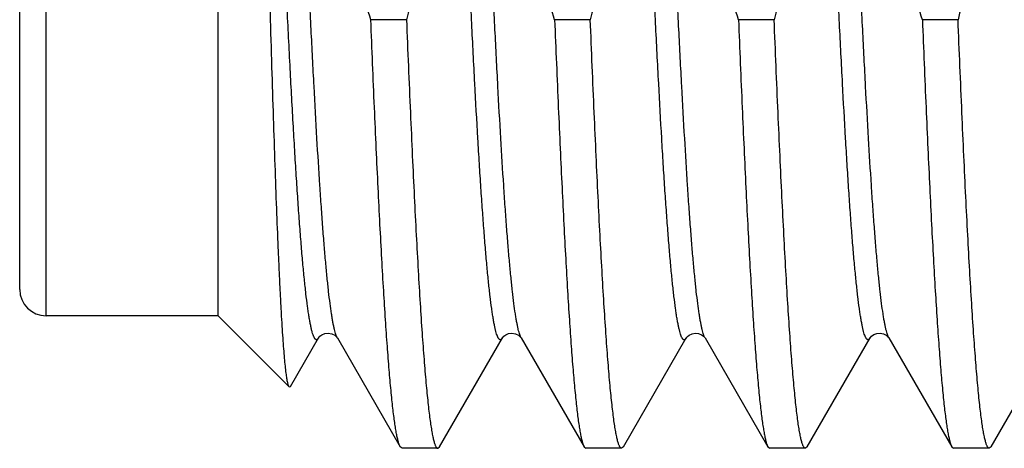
# Model space of a CAD drawing. Header units: inches. Extents: x 0 to 22, y 0 to 17.
# Tile 57 of 91: x 16.9152 to 17.064, y 8.8149 to 8.8796. Entities that reach past the tile are written whole.
import ezdxf

# ---------------------------------------------------------------- set-up
doc = ezdxf.new("R2010")
doc.units = ezdxf.units.IN
doc.header["$LTSCALE"] = 1.21
doc.header["$MEASUREMENT"] = 0
doc.layers.get('0').update_dxf_attribs({"linetype": 'CONTINUOUS'})

msp = doc.modelspace()

# ---------------------------------------------------------------- linework, layer by layer
at = {"color": 7, "linetype": 'CONTINUOUS'}
for p, q in [((16.9152321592, 8.8388537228), (16.9152321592, 8.9645090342)), ((16.9452321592, 8.8348537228), (16.9452321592, 8.9615356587)), ((16.9736677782, 8.879564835), (16.9682779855, 8.879564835)), ((17.0014447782, 8.879564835), (16.9960549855, 8.879564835)), ((17.0292217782, 8.879564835), (17.0238319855, 8.879564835)), ((17.0569987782, 8.879564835), (17.0516089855, 8.879564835)), ((16.9452321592, 8.8348537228), (16.9192321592, 8.8348537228)), ((16.955962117, 8.8241237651), (16.9452321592, 8.8348537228)), ((16.9561469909, 8.8241909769), (16.9603827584, 8.8315105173)), ((16.9632101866, 8.8315339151), (16.9632246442, 8.8315103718)), ((16.9632245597, 8.8315105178), (16.9727267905, 8.8150875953)), ((16.9786575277, 8.8150875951), (16.9881597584, 8.8315105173)), ((16.9909871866, 8.8315339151), (16.9910016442, 8.8315103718)), ((16.9910015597, 8.8315105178), (17.0005037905, 8.8150875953)), ((17.0064345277, 8.8150875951), (17.0159367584, 8.8315105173)), ((17.0187785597, 8.8315105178), (17.0282807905, 8.8150875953)), ((17.0342115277, 8.8150875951), (17.0437137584, 8.8315105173)), ((17.0465452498, 8.8315275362), (17.0465554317, 8.831510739)), ((17.0465555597, 8.8315105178), (17.0560577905, 8.8150875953)), ((17.0619885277, 8.8150875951), (17.0714907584, 8.8315105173)), ((16.955962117, 8.8241237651), (16.9561469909, 8.8241909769)), ((16.9729972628, 8.8148537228), (16.9727267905, 8.8150875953)), ((16.9783870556, 8.8148537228), (16.9729972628, 8.8148537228)), ((16.9783870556, 8.8148537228), (16.9786575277, 8.8150875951)), ((17.0005037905, 8.8150875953), (17.0007742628, 8.8148537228)), ((17.0061640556, 8.8148537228), (17.0007742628, 8.8148537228)), ((17.0064345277, 8.8150875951), (17.0061640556, 8.8148537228)), ((17.0282807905, 8.8150875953), (17.0285512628, 8.8148537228)), ((17.0339410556, 8.8148537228), (17.0285512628, 8.8148537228)), ((17.0342115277, 8.8150875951), (17.0339410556, 8.8148537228)), ((17.0560577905, 8.8150875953), (17.0563282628, 8.8148537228)), ((17.0617180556, 8.8148537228), (17.0563282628, 8.8148537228)), ((17.0619885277, 8.8150875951), (17.0617180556, 8.8148537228))]:
    msp.add_line(p, q, dxfattribs=at)
at = {"color": 9, "linetype": 'CONTINUOUS'}
msp.add_line((16.9192321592, 8.8348537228), (16.9192321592, 8.9622039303), dxfattribs=at)
at = {"color": 7, "linetype": 'CONTINUOUS'}
for points in [[(16.960382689, 8.8315103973), (16.9604390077, 8.8315933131), (16.9605900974, 8.8317596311), (16.9608795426, 8.8319783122), (16.9613157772, 8.8321702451), (16.961830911, 8.8322413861), (16.9623678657, 8.8321460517), (16.9628198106, 8.8319187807), (16.9630870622, 8.8316894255), (16.9632021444, 8.8315461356), (16.9632101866, 8.8315339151)], [(16.988159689, 8.8315103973), (16.9882160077, 8.8315933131), (16.9883670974, 8.8317596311), (16.9886565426, 8.8319783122), (16.9890927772, 8.8321702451), (16.989607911, 8.8322413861), (16.9901448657, 8.8321460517), (16.9905968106, 8.8319187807), (16.9908640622, 8.8316894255), (16.9909791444, 8.8315461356), (16.9909871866, 8.8315339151)], [(17.0159368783, 8.8315107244), (17.0159810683, 8.8315773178), (17.0161157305, 8.8317322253), (17.0163881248, 8.8319499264), (17.0168098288, 8.8321515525), (17.0173049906, 8.8322407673), (17.0177985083, 8.8321833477), (17.0182416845, 8.8320018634), (17.0185469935, 8.8317819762), (17.0187100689, 8.8316091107), (17.0187739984, 8.8315182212), (17.0187787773, 8.831510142)], [(17.0437135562, 8.831510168), (17.043716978, 8.8315159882), (17.0437807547, 8.8316072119), (17.0439504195, 8.8317865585), (17.0442741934, 8.8320150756), (17.0447410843, 8.8321951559), (17.0452485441, 8.8322376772), (17.0457496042, 8.8321279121), (17.0461557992, 8.8319153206), (17.0464059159, 8.8317023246), (17.0465239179, 8.8315596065), (17.0465452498, 8.8315275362)]]:
    msp.add_lwpolyline(points, dxfattribs=at)
msp.add_arc((16.9192321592, 8.8388537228), 0.004, 180, 270, dxfattribs=at)
at = {"color": 9, "linetype": 'CONTINUOUS'}
for points, knots in [([(16.9632245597, 8.8315105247), (16.9631829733, 8.8315823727), (16.9631027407, 8.8317513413), (16.9629946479, 8.8320431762), (16.9628861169, 8.8324011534), (16.9627772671, 8.8328251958), (16.9626681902, 8.8333152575), (16.9625589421, 8.8338710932), (16.9624495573, 8.8344924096), (16.9622969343, 8.8354497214), (16.9621089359, 8.8368076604), (16.9618912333, 8.8386284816), (16.9616730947, 8.8406995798), (16.9614546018, 8.8430158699), (16.9612358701, 8.8455716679), (16.9610169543, 8.8483606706), (16.9607978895, 8.8513759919), (16.9604963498, 8.8558263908), (16.9601234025, 8.861895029), (16.9596875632, 8.8697411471), (16.9592511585, 8.8782805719), (16.9588143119, 8.8874288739), (16.9583771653, 8.8970956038), (16.9579398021, 8.9071851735), (16.9575022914, 8.9175978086), (16.9569166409, 8.9318277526), (16.9564813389, 8.9425755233), (16.9561873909, 8.9497671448)], [0, 0, 0, 0, 0.0021005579, 0.0047192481, 0.0078703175, 0.0115609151, 0.0157945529, 0.0205721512, 0.0258933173, 0.0317567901, 0.0451003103, 0.0605778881, 0.0781559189, 0.0977942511, 0.119446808, 0.1430616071, 0.1685816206, 0.1959449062, 0.2559289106, 0.3224260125, 0.3947823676, 0.4722853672, 0.5541710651, 0.6396316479, 0.7278237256, 0.8178767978, 1, 1, 1, 1]), ([(16.9910015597, 8.8315105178), (16.9909599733, 8.8315823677), (16.9908797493, 8.8317513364), (16.990771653, 8.8320431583), (16.9906631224, 8.832401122), (16.9905542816, 8.8328251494), (16.9904452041, 8.8333151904), (16.9903359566, 8.8338710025), (16.9902265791, 8.8344922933), (16.9900739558, 8.8354495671), (16.9898859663, 8.8368074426), (16.9896682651, 8.8386281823), (16.9894501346, 8.8406991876), (16.9892316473, 8.8430153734), (16.9890129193, 8.8455710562), (16.9887940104, 8.8483599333), (16.9885749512, 8.8513751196), (16.9882734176, 8.8558253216), (16.9879004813, 8.8618936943), (16.9874646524, 8.8697394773), (16.9870282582, 8.8782785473), (16.9865914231, 8.8874264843), (16.9861542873, 8.8970928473), (16.9857169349, 8.907182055), (16.9852794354, 8.9175943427), (16.9846937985, 8.9318238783), (16.9842585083, 8.9425713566), (16.9839645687, 8.9497627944)], [0, 0, 0, 0, 0.0021006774, 0.0047193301, 0.0078703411, 0.0115610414, 0.0157946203, 0.0205721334, 0.0258933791, 0.0317567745, 0.045100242, 0.0605775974, 0.0781555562, 0.097793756, 0.1194460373, 0.1430607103, 0.1685805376, 0.1959435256, 0.2559271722, 0.3224238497, 0.3947797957, 0.4722825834, 0.5541681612, 0.6396287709, 0.7278211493, 0.817874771, 1, 1, 1, 1]), ([(17.0187785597, 8.8315105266), (17.018736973, 8.8315823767), (17.0186567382, 8.8317513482), (17.0185486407, 8.8320431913), (17.0184401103, 8.8324011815), (17.0183312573, 8.8328252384), (17.0182221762, 8.8333153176), (17.0181129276, 8.8338711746), (17.0180035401, 8.8344925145), (17.017850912, 8.8354498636), (17.0176629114, 8.8368078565), (17.0174452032, 8.8386287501), (17.0172270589, 8.8406999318), (17.0170085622, 8.8430163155), (17.0167898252, 8.8455722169), (17.0165709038, 8.8483613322), (17.0163518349, 8.8513767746), (17.0160502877, 8.8558273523), (17.0156773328, 8.8618962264), (17.015241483, 8.8697426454), (17.0148050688, 8.8782823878), (17.0143682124, 8.8874310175), (17.0139310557, 8.8970980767), (17.0134936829, 8.9071879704), (17.0130561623, 8.9176009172), (17.0124704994, 8.9318312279), (17.0120351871, 8.9425792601), (17.0117412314, 8.9497710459)], [0, 0, 0, 0, 0.0021005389, 0.0047191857, 0.0078702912, 0.011560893, 0.015794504, 0.0205721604, 0.0258933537, 0.0317568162, 0.0451004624, 0.06057814, 0.0781562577, 0.0977947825, 0.1194474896, 0.1430624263, 0.1685826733, 0.1959461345, 0.2559305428, 0.3224279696, 0.3947846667, 0.4722879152, 0.5541736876, 0.6396342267, 0.7278260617, 0.817878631, 1, 1, 1, 1]), ([(17.0465554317, 8.8315107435), (17.0465138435, 8.8315826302), (17.0464336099, 8.8317516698), (17.0463254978, 8.8320436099), (17.0462169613, 8.8324017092), (17.0461081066, 8.8328258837), (17.0459990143, 8.8333160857), (17.0458897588, 8.8338720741), (17.0457803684, 8.8344935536), (17.0456277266, 8.8354511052), (17.0454397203, 8.8368093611), (17.0452219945, 8.838630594), (17.045003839, 8.8407021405), (17.0447853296, 8.843018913), (17.0445665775, 8.8455752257), (17.0443476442, 8.8483647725), (17.0441285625, 8.8513806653), (17.0438269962, 8.8558318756), (17.0434540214, 8.8619015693), (17.0430181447, 8.8697489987), (17.042581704, 8.8782897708), (17.042144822, 8.8874394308), (17.041707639, 8.8971074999), (17.0412702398, 8.9071983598), (17.0408326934, 8.9176122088), (17.0402469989, 8.9318435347), (17.0398116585, 8.942592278), (17.0395176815, 8.9497844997)], [0, 0, 0, 0, 0.0021011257, 0.0047202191, 0.007871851, 0.0115631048, 0.0157972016, 0.0205754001, 0.0258972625, 0.0317612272, 0.0451060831, 0.0605847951, 0.0781640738, 0.0978037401, 0.1194574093, 0.1430734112, 0.1685946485, 0.1959589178, 0.2559449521, 0.3224435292, 0.3948008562, 0.4723042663, 0.5541894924, 0.6396486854, 0.7278383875, 0.8178878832, 1, 1, 1, 1]), ([(16.960382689, 8.8315104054), (16.960364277, 8.8314786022), (16.9603278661, 8.8314208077), (16.9602687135, 8.8313463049), (16.9602091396, 8.8312908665), (16.9601485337, 8.8312546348), (16.9600863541, 8.8312387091), (16.9600236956, 8.8312445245), (16.9599623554, 8.8312714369), (16.9599023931, 8.8313179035), (16.9598430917, 8.8313834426), (16.9597840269, 8.8314681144), (16.9597249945, 8.8315720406), (16.9596411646, 8.8317471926), (16.959538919, 8.8320166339), (16.9594218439, 8.8323999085), (16.9593043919, 8.8328604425), (16.9591866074, 8.8333980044), (16.9590686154, 8.8340123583), (16.9589504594, 8.8347031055), (16.9588321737, 8.8354697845), (16.9586675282, 8.8366413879), (16.9584644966, 8.8382918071), (16.9582290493, 8.8404921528), (16.9579931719, 8.8429795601), (16.957756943, 8.8457468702), (16.957520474, 8.8487861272), (16.9572838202, 8.8520885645), (16.9570470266, 8.8556446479), (16.9568101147, 8.8594441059), (16.9564856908, 8.8649639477), (16.9560838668, 8.8723844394), (16.9556125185, 8.881852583), (16.9551406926, 8.8919907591), (16.954668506, 8.9026818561), (16.9541960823, 8.9138023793), (16.9537235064, 8.9252238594), (16.9532508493, 8.9368143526), (16.9529349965, 8.9445829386), (16.9527761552, 8.9484730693)], [0, 0, 0, 0, 0.0009333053, 0.0017319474, 0.0024097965, 0.0029895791, 0.0035072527, 0.0040122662, 0.0045574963, 0.0051857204, 0.0059254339, 0.0067941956, 0.0078027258, 0.0089577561, 0.0117228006, 0.0151111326, 0.0191321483, 0.0237898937, 0.0290857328, 0.035018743, 0.0415867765, 0.0487868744, 0.0650658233, 0.0838157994, 0.1049869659, 0.1285210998, 0.154352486, 0.1824082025, 0.212608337, 0.2448666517, 0.2790908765, 0.3530384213, 0.4336013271, 0.5198522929, 0.6107978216, 0.7053895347, 0.8025368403, 0.9011193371, 1, 1, 1, 1]), ([(16.988159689, 8.8315103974), (16.9881417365, 8.8314793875), (16.988106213, 8.8314228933), (16.9880486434, 8.8313497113), (16.9879907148, 8.8312946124), (16.9879319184, 8.8312576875), (16.9878717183, 8.8312397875), (16.9878108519, 8.8312422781), (16.9877509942, 8.8312649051), (16.9876924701, 8.8313062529), (16.9876346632, 8.8313657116), (16.9875771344, 8.8314432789), (16.9875196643, 8.8315390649), (16.9874380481, 8.8317012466), (16.9873385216, 8.8319519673), (16.9872245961, 8.8323097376), (16.9871103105, 8.8327406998), (16.986995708, 8.8332446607), (16.9868808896, 8.8338214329), (16.9867659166, 8.8344706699), (16.9866508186, 8.8351919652), (16.986490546, 8.8362954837), (16.9862929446, 8.8378516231), (16.9860638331, 8.8399281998), (16.9858343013, 8.8422781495), (16.9856044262, 8.8448950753), (16.9853743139, 8.8477718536), (16.9851440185, 8.8509006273), (16.984913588, 8.8542728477), (16.9846830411, 8.8578792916), (16.984367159, 8.8631267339), (16.9839759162, 8.8701926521), (16.9835171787, 8.8792244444), (16.9830579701, 8.8889195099), (16.9825983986, 8.8991717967), (16.9821385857, 8.9098691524), (16.9816786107, 8.9208945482), (16.9812185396, 8.9321273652), (16.9809118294, 8.9396715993), (16.9807576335, 8.9434578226)], [0, 0, 0, 0, 0.0009504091, 0.0017673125, 0.0024638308, 0.0030611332, 0.0035924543, 0.0041041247, 0.0046475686, 0.0052662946, 0.0059903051, 0.0068384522, 0.0078224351, 0.0089496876, 0.0116509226, 0.0149657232, 0.0189048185, 0.0234731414, 0.0286722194, 0.0345019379, 0.0409605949, 0.0480453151, 0.0640782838, 0.0825643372, 0.1034576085, 0.1267042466, 0.1522427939, 0.1800051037, 0.209916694, 0.2418966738, 0.2758583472, 0.3493528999, 0.4296009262, 0.5157281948, 0.6067952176, 0.7018080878, 0.7997294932, 0.8994899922, 1, 1, 1, 1]), ([(17.0159367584, 8.831510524), (17.0159188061, 8.8314795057), (17.0158832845, 8.8314229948), (17.01582572, 8.8313497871), (17.0157677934, 8.8312946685), (17.0157089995, 8.8312577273), (17.0156488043, 8.8312398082), (17.0155879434, 8.8312422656), (17.0155280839, 8.8312648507), (17.0154695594, 8.8313061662), (17.0154117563, 8.8313655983), (17.0153542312, 8.8314431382), (17.0152967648, 8.8315388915), (17.0152151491, 8.8317010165), (17.015115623, 8.8319516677), (17.0150017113, 8.8323093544), (17.0148874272, 8.8327402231), (17.0147728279, 8.8332440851), (17.0146580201, 8.8338207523), (17.014543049, 8.8344698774), (17.0144279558, 8.8351910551), (17.0142676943, 8.8362944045), (17.0140700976, 8.8378503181), (17.0138409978, 8.8399266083), (17.0136114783, 8.8422762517), (17.0133816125, 8.8448928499), (17.0131515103, 8.8477692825), (17.0129212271, 8.8508976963), (17.0126908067, 8.8542695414), (17.0124602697, 8.8578755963), (17.012144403, 8.8631225), (17.0117531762, 8.8701877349), (17.0112944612, 8.8792186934), (17.0108352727, 8.8889129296), (17.0103757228, 8.8991644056), (17.0099159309, 8.9098609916), (17.0094559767, 8.9208856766), (17.0089959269, 8.9321178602), (17.008689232, 8.9396617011), (17.008535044, 8.9434477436)], [0, 0, 0, 0, 0.0009506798, 0.001767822, 0.0024644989, 0.0030619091, 0.0035933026, 0.0041049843, 0.004648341, 0.0052669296, 0.0059908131, 0.0068388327, 0.0078226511, 0.0089496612, 0.0116503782, 0.0149648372, 0.0189034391, 0.0234712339, 0.0286699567, 0.0344991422, 0.0409572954, 0.048041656, 0.0640736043, 0.0825587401, 0.1034512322, 0.1266969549, 0.1522346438, 0.1799962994, 0.2099071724, 0.2418864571, 0.2758476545, 0.3493413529, 0.4295890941, 0.5157164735, 0.6067843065, 0.7017986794, 0.7997223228, 0.8994859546, 1, 1, 1, 1]), ([(17.0437135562, 8.8315101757), (17.0436956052, 8.8314791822), (17.0436600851, 8.8314227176), (17.0436025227, 8.8313495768), (17.0435446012, 8.8312945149), (17.0434858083, 8.831257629), (17.0434256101, 8.8312397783), (17.0433647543, 8.8312423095), (17.043304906, 8.8312649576), (17.0432463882, 8.8313063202), (17.0431885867, 8.8313657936), (17.0431310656, 8.8314433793), (17.0430736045, 8.8315391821), (17.042991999, 8.8317013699), (17.0428924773, 8.8319520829), (17.0427785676, 8.8323098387), (17.0426642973, 8.832740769), (17.0425497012, 8.8332446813), (17.0424348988, 8.8338213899), (17.0423199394, 8.8344705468), (17.04220485, 8.8351917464), (17.0420446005, 8.836295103), (17.0418470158, 8.8378510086), (17.0416179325, 8.8399272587), (17.0413884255, 8.8422768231), (17.0411585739, 8.8448933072), (17.0409284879, 8.8477695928), (17.0406982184, 8.8508978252), (17.0404678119, 8.8542694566), (17.0402372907, 8.8578752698), (17.0399214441, 8.8631217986), (17.0395302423, 8.8701865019), (17.039071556, 8.8792167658), (17.0386123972, 8.8889102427), (17.0381528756, 8.8991609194), (17.0376931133, 8.9098566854), (17.0372331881, 8.9208805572), (17.0367731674, 8.9321119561), (17.0364664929, 8.9396552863), (17.0363123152, 8.9434410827)], [0, 0, 0, 0, 0.0009501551, 0.0017668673, 0.0024632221, 0.0030603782, 0.0035916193, 0.0041033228, 0.0046468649, 0.0052657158, 0.0059898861, 0.0068382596, 0.0078225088, 0.0089499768, 0.0116514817, 0.0149666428, 0.0189061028, 0.023474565, 0.0286739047, 0.0345038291, 0.0409624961, 0.0480473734, 0.0640802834, 0.0825662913, 0.1034593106, 0.126705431, 0.1522435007, 0.18000524, 0.2099160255, 0.2418952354, 0.2758561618, 0.3493489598, 0.4295954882, 0.51572153, 0.6067878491, 0.7018008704, 0.799723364, 0.8994862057, 1, 1, 1, 1])]:
    msp.add_open_spline(points, degree=3, knots=knots, dxfattribs=at)
at = {"color": 7, "linetype": 'CONTINUOUS'}
for points, knots in [([(16.9682779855, 8.879564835), (16.9674012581, 8.8823980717), (16.9657202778, 8.888087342), (16.9634481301, 8.8966910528), (16.961459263, 8.905365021), (16.9597887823, 8.9141062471), (16.9584706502, 8.9229078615), (16.9575348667, 8.9317586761), (16.9570041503, 8.9406430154), (16.9569288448, 8.9465765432), (16.9569609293, 8.9495420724)], [0, 0, 0, 0, 0.1250019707, 0.2500032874, 0.3750041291, 0.5000042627, 0.6250037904, 0.7500028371, 0.8750014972, 1, 1, 1, 1]), ([(16.9960549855, 8.879564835), (16.9951785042, 8.8823972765), (16.9934979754, 8.8880849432), (16.9912263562, 8.8966862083), (16.9892378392, 8.9053576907), (16.9875674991, 8.914096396), (16.9862492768, 8.9228954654), (16.9853131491, 8.9317437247), (16.9847818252, 8.9406255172), (16.9847059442, 8.9465573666), (16.98473771, 8.9495220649)], [0, 0, 0, 0, 0.1250020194, 0.2500033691, 0.3750042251, 0.5000043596, 0.6250038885, 0.7500029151, 0.8750015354, 1, 1, 1, 1]), ([(17.0238319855, 8.879564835), (17.0229551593, 8.8823983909), (17.0212739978, 8.8880883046), (17.0190016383, 8.8966929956), (17.0170126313, 8.9053679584), (17.0153420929, 8.9141101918), (17.014024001, 8.9229128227), (17.0130883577, 8.9317646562), (17.0125578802, 8.9406500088), (17.0124827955, 8.9465842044), (17.012515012, 8.9495500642)], [0, 0, 0, 0, 0.1250020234, 0.2500033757, 0.3750042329, 0.5000043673, 0.6250038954, 0.75000292, 0.8750015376, 1, 1, 1, 1]), ([(17.0516089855, 8.879564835), (17.0507319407, 8.8823990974), (17.049050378, 8.8880904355), (17.0467775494, 8.8966972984), (17.0447882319, 8.9053744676), (17.0431175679, 8.9141189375), (17.041799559, 8.9229238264), (17.0408642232, 8.9317779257), (17.0403342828, 8.9406655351), (17.0402597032, 8.946601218), (17.0402922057, 8.9495678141)], [0, 0, 0, 0, 0.1250020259, 0.25000338, 0.3750042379, 0.5000043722, 0.6250038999, 0.7500029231, 0.8750015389, 1, 1, 1, 1]), ([(16.9802264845, 8.943211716), (16.9803815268, 8.9405399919), (16.9805795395, 8.9351893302), (16.9805350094, 8.9271584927), (16.9801517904, 8.9191366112), (16.9794402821, 8.9111373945), (16.978417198, 8.9031721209), (16.9766663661, 8.8926101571), (16.9749534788, 8.8847599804), (16.9736677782, 8.879564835)], [0, 0, 0, 0, 0.1250030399, 0.2500060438, 0.3750091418, 0.5000124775, 0.6250161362, 0.7500202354, 1, 1, 1, 1]), ([(17.0080034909, 8.9432116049), (17.0081585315, 8.9405398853), (17.0083565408, 8.9351892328), (17.008312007, 8.9271584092), (17.0079287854, 8.9191365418), (17.0072172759, 8.9111373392), (17.0061941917, 8.9031720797), (17.0044433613, 8.8926101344), (17.0027304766, 8.8847599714), (17.0014447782, 8.879564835)], [0, 0, 0, 0, 0.1250030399, 0.2500060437, 0.3750091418, 0.5000124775, 0.6250161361, 0.7500202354, 1, 1, 1, 1]), ([(17.0357804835, 8.9432117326), (17.0359355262, 8.9405400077), (17.0361335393, 8.9351893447), (17.0360890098, 8.9271585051), (17.0357057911, 8.9191366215), (17.0349942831, 8.9111374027), (17.0339711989, 8.9031721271), (17.0322203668, 8.8926101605), (17.0305074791, 8.8847599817), (17.0292217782, 8.879564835)], [0, 0, 0, 0, 0.1250030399, 0.2500060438, 0.3750091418, 0.5000124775, 0.6250161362, 0.7500202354, 1, 1, 1, 1]), ([(17.0635573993, 8.9432131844), (17.0637124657, 8.9405414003), (17.0639105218, 8.9351906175), (17.0638660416, 8.9271595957), (17.0634828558, 8.9191375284), (17.0627713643, 8.9111381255), (17.0617482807, 8.9031726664), (17.0599974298, 8.8926104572), (17.0582845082, 8.8847600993), (17.0569987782, 8.879564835)], [0, 0, 0, 0, 0.1250030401, 0.250006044, 0.3750091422, 0.500012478, 0.6250161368, 0.7500202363, 1, 1, 1, 1]), ([(16.955962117, 8.8241237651), (16.9559512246, 8.8241346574), (16.9559298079, 8.8241616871), (16.9559008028, 8.8242106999), (16.9558717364, 8.8242721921), (16.9558300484, 8.8243783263), (16.9557795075, 8.8245435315), (16.9557217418, 8.8247803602), (16.9556637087, 8.8250676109), (16.9556054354, 8.8254052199), (16.9555470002, 8.8257931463), (16.9554645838, 8.8264101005), (16.9553635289, 8.8273063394), (16.9552469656, 8.8285308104), (16.9551299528, 8.8299517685), (16.9550125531, 8.8315669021), (16.9548948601, 8.8333735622), (16.9547769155, 8.8353687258), (16.9546587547, 8.837549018), (16.954540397, 8.839910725), (16.9544218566, 8.8424497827), (16.9542587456, 8.8461766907), (16.9540563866, 8.8512430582), (16.9538192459, 8.8577863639), (16.9535813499, 8.8649132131), (16.9533427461, 8.872572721), (16.9531034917, 8.8807097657), (16.9528636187, 8.8892653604), (16.9526231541, 8.8981769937), (16.9523821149, 8.9073791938), (16.9522225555, 8.9136035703), (16.9521423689, 8.9167529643)], [0, 0, 0, 0, 0.0004981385, 0.001108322, 0.0018390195, 0.0026951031, 0.0047939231, 0.0074190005, 0.010576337, 0.0142686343, 0.0184970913, 0.0232618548, 0.0343962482, 0.0476606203, 0.0630367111, 0.0805017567, 0.1000280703, 0.1215839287, 0.1451337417, 0.1706376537, 0.1980525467, 0.2273311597, 0.2912737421, 0.3620189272, 0.4390673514, 0.5218701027, 0.6098323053, 0.7023169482, 0.7986498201, 0.8981218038, 1, 1, 1, 1]), ([(16.9727267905, 8.8150875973), (16.9727013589, 8.8151315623), (16.9726514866, 8.8152308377), (16.9725826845, 8.8153979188), (16.9725137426, 8.8155955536), (16.9724160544, 8.8159186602), (16.9722967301, 8.8164002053), (16.9721596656, 8.8170706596), (16.9720221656, 8.8178622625), (16.9718843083, 8.8187742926), (16.9717462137, 8.8198059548), (16.9716079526, 8.8209562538), (16.9714695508, 8.8222240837), (16.9712773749, 8.8241451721), (16.9710401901, 8.8268304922), (16.9707646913, 8.8303861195), (16.970488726, 8.8343745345), (16.9702123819, 8.8387799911), (16.969935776, 8.8435850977), (16.9696589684, 8.8487708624), (16.9693820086, 8.8543167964), (16.9691049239, 8.8602009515), (16.9687269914, 8.8686541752), (16.9684564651, 8.8751440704), (16.9682779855, 8.879564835)], [0, 0, 0, 0, 0.0023548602, 0.0051420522, 0.0083732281, 0.012055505, 0.0207890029, 0.0313620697, 0.0437787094, 0.0580360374, 0.0741254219, 0.0920355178, 0.1117511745, 0.1332554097, 0.1815485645, 0.2367342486, 0.2986007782, 0.3669081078, 0.4413894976, 0.5217530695, 0.6076829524, 0.6988415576, 0.7948684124, 1, 1, 1, 1]), ([(16.9736677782, 8.879564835), (16.9738566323, 8.8748871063), (16.9741429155, 8.8680308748), (16.9745443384, 8.8591168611), (16.9748381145, 8.8529504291), (16.9751317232, 8.8471706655), (16.975425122, 8.8418032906), (16.9757182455, 8.8368721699), (16.9760109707, 8.8323992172), (16.9763032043, 8.8284043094), (16.9765547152, 8.825382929), (16.9767584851, 8.823218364), (16.976905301, 8.8217878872), (16.9770519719, 8.8204887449), (16.9771984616, 8.8193223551), (16.9773447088, 8.8182899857), (16.9774905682, 8.8173926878), (16.9776359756, 8.8166313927), (16.97776252, 8.8160835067), (16.9778661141, 8.8157148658), (16.9779392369, 8.8154888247), (16.9780121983, 8.8152971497), (16.9780850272, 8.8151396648), (16.9781577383, 8.8150162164), (16.9782220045, 8.8149368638), (16.9782743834, 8.8148928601), (16.978311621, 8.8148704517), (16.9783491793, 8.8148568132), (16.9783746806, 8.8148537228), (16.9783870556, 8.8148537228)], [0, 0, 0, 0, 0.2158127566, 0.3163376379, 0.4113403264, 0.5003991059, 0.5831201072, 0.659137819, 0.7281174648, 0.789756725, 0.8437878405, 0.8678769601, 0.8899805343, 0.910076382, 0.9281449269, 0.9441701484, 0.9581400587, 0.9700477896, 0.9798946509, 0.9840494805, 0.9876966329, 0.9908428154, 0.9934991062, 0.9956849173, 0.997436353, 0.9981709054, 0.9988285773, 0.9994295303, 1, 1, 1, 1]), ([(16.9960549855, 8.879564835), (16.9962334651, 8.8751440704), (16.9965039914, 8.8686541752), (16.9968819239, 8.8602009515), (16.9971590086, 8.8543167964), (16.9974359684, 8.8487708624), (16.997712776, 8.8435850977), (16.9979893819, 8.8387799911), (16.998265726, 8.8343745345), (16.9985416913, 8.8303861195), (16.9988171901, 8.8268304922), (16.9990543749, 8.8241451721), (16.9992465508, 8.8222240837), (16.9993849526, 8.8209562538), (16.9995232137, 8.8198059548), (16.9996613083, 8.8187742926), (16.9997991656, 8.8178622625), (16.9999366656, 8.8170706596), (17.0000737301, 8.8164002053), (17.0001930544, 8.8159186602), (17.0002907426, 8.8155955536), (17.0003596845, 8.8153979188), (17.0004284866, 8.8152308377), (17.0004783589, 8.8151315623), (17.0005037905, 8.8150875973)], [0, 0, 0, 0, 0.2051315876, 0.3011584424, 0.3923170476, 0.4782469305, 0.5586105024, 0.6330918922, 0.7013992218, 0.7632657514, 0.8184514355, 0.8667445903, 0.8882488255, 0.9079644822, 0.9258745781, 0.9419639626, 0.9562212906, 0.9686379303, 0.9792109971, 0.987944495, 0.9916267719, 0.9948579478, 0.9976451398, 1, 1, 1, 1]), ([(17.0061640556, 8.8148537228), (17.0061516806, 8.8148537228), (17.0061261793, 8.8148568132), (17.006088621, 8.8148704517), (17.0060513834, 8.8148928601), (17.0059990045, 8.8149368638), (17.0059347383, 8.8150162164), (17.0058620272, 8.8151396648), (17.0057891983, 8.8152971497), (17.0057162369, 8.8154888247), (17.0056431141, 8.8157148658), (17.00553952, 8.8160835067), (17.0054129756, 8.8166313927), (17.0052675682, 8.8173926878), (17.0051217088, 8.8182899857), (17.0049754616, 8.8193223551), (17.0048289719, 8.8204887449), (17.004682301, 8.8217878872), (17.0045354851, 8.823218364), (17.0043317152, 8.825382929), (17.0040802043, 8.8284043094), (17.0037879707, 8.8323992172), (17.0034952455, 8.8368721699), (17.003202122, 8.8418032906), (17.0029087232, 8.8471706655), (17.0026151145, 8.8529504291), (17.0023213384, 8.8591168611), (17.0019199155, 8.8680308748), (17.0016336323, 8.8748871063), (17.0014447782, 8.879564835)], [0, 0, 0, 0, 0.0005704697, 0.0011714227, 0.0018290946, 0.002563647, 0.0043150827, 0.0065008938, 0.0091571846, 0.0123033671, 0.0159505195, 0.0201053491, 0.0299522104, 0.0418599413, 0.0558298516, 0.0718550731, 0.089923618, 0.1100194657, 0.1321230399, 0.1562121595, 0.210243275, 0.2718825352, 0.340862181, 0.4168798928, 0.4996008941, 0.5886596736, 0.6836623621, 0.7841872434, 1, 1, 1, 1]), ([(17.0238319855, 8.879564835), (17.0240104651, 8.8751440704), (17.0242809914, 8.8686541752), (17.0246589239, 8.8602009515), (17.0249360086, 8.8543167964), (17.0252129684, 8.8487708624), (17.025489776, 8.8435850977), (17.0257663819, 8.8387799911), (17.026042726, 8.8343745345), (17.0263186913, 8.8303861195), (17.0265941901, 8.8268304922), (17.0268313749, 8.8241451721), (17.0270235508, 8.8222240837), (17.0271619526, 8.8209562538), (17.0273002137, 8.8198059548), (17.0274383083, 8.8187742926), (17.0275761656, 8.8178622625), (17.0277136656, 8.8170706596), (17.0278507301, 8.8164002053), (17.0279700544, 8.8159186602), (17.0280677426, 8.8155955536), (17.0281366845, 8.8153979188), (17.0282054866, 8.8152308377), (17.0282553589, 8.8151315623), (17.0282807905, 8.8150875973)], [0, 0, 0, 0, 0.2051315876, 0.3011584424, 0.3923170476, 0.4782469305, 0.5586105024, 0.6330918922, 0.7013992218, 0.7632657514, 0.8184514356, 0.8667445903, 0.8882488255, 0.9079644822, 0.9258745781, 0.9419639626, 0.9562212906, 0.9686379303, 0.9792109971, 0.987944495, 0.9916267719, 0.9948579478, 0.9976451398, 1, 1, 1, 1]), ([(17.0339410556, 8.8148537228), (17.0339286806, 8.8148537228), (17.0339031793, 8.8148568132), (17.033865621, 8.8148704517), (17.0338283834, 8.8148928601), (17.0337760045, 8.8149368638), (17.0337117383, 8.8150162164), (17.0336390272, 8.8151396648), (17.0335661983, 8.8152971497), (17.0334932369, 8.8154888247), (17.0334201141, 8.8157148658), (17.03331652, 8.8160835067), (17.0331899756, 8.8166313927), (17.0330445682, 8.8173926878), (17.0328987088, 8.8182899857), (17.0327524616, 8.8193223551), (17.0326059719, 8.8204887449), (17.032459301, 8.8217878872), (17.0323124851, 8.823218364), (17.0321087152, 8.825382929), (17.0318572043, 8.8284043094), (17.0315649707, 8.8323992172), (17.0312722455, 8.8368721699), (17.030979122, 8.8418032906), (17.0306857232, 8.8471706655), (17.0303921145, 8.8529504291), (17.0300983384, 8.8591168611), (17.0296969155, 8.8680308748), (17.0294106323, 8.8748871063), (17.0292217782, 8.879564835)], [0, 0, 0, 0, 0.0005704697, 0.0011714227, 0.0018290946, 0.002563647, 0.0043150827, 0.0065008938, 0.0091571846, 0.0123033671, 0.0159505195, 0.0201053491, 0.0299522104, 0.0418599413, 0.0558298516, 0.0718550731, 0.089923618, 0.1100194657, 0.1321230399, 0.1562121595, 0.210243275, 0.2718825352, 0.340862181, 0.4168798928, 0.4996008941, 0.5886596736, 0.6836623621, 0.7841872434, 1, 1, 1, 1]), ([(17.0516089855, 8.879564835), (17.0517874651, 8.8751440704), (17.0520579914, 8.8686541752), (17.0524359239, 8.8602009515), (17.0527130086, 8.8543167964), (17.0529899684, 8.8487708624), (17.053266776, 8.8435850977), (17.0535433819, 8.8387799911), (17.053819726, 8.8343745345), (17.0540956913, 8.8303861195), (17.0543711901, 8.8268304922), (17.0546083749, 8.8241451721), (17.0548005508, 8.8222240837), (17.0549389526, 8.8209562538), (17.0550772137, 8.8198059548), (17.0552153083, 8.8187742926), (17.0553531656, 8.8178622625), (17.0554906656, 8.8170706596), (17.0556277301, 8.8164002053), (17.0557470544, 8.8159186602), (17.0558447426, 8.8155955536), (17.0559136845, 8.8153979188), (17.0559824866, 8.8152308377), (17.0560323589, 8.8151315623), (17.0560577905, 8.8150875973)], [0, 0, 0, 0, 0.2051315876, 0.3011584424, 0.3923170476, 0.4782469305, 0.5586105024, 0.6330918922, 0.7013992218, 0.7632657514, 0.8184514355, 0.8667445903, 0.8882488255, 0.9079644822, 0.9258745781, 0.9419639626, 0.9562212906, 0.9686379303, 0.9792109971, 0.987944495, 0.9916267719, 0.9948579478, 0.9976451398, 1, 1, 1, 1]), ([(17.0617180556, 8.8148537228), (17.0617056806, 8.8148537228), (17.0616801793, 8.8148568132), (17.061642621, 8.8148704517), (17.0616053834, 8.8148928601), (17.0615530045, 8.8149368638), (17.0614887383, 8.8150162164), (17.0614160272, 8.8151396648), (17.0613431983, 8.8152971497), (17.0612702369, 8.8154888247), (17.0611971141, 8.8157148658), (17.06109352, 8.8160835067), (17.0609669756, 8.8166313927), (17.0608215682, 8.8173926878), (17.0606757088, 8.8182899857), (17.0605294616, 8.8193223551), (17.0603829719, 8.8204887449), (17.060236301, 8.8217878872), (17.0600894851, 8.823218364), (17.0598857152, 8.825382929), (17.0596342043, 8.8284043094), (17.0593419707, 8.8323992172), (17.0590492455, 8.8368721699), (17.058756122, 8.8418032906), (17.0584627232, 8.8471706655), (17.0581691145, 8.8529504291), (17.0578753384, 8.8591168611), (17.0574739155, 8.8680308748), (17.0571876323, 8.8748871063), (17.0569987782, 8.879564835)], [0, 0, 0, 0, 0.0005704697, 0.0011714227, 0.0018290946, 0.002563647, 0.0043150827, 0.0065008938, 0.0091571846, 0.0123033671, 0.0159505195, 0.0201053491, 0.0299522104, 0.0418599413, 0.0558298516, 0.0718550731, 0.089923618, 0.1100194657, 0.1321230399, 0.1562121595, 0.210243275, 0.2718825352, 0.340862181, 0.4168798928, 0.4996008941, 0.5886596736, 0.6836623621, 0.7841872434, 1, 1, 1, 1])]:
    msp.add_open_spline(points, degree=3, knots=knots, dxfattribs=at)

doc.saveas('drawing.dxf')
